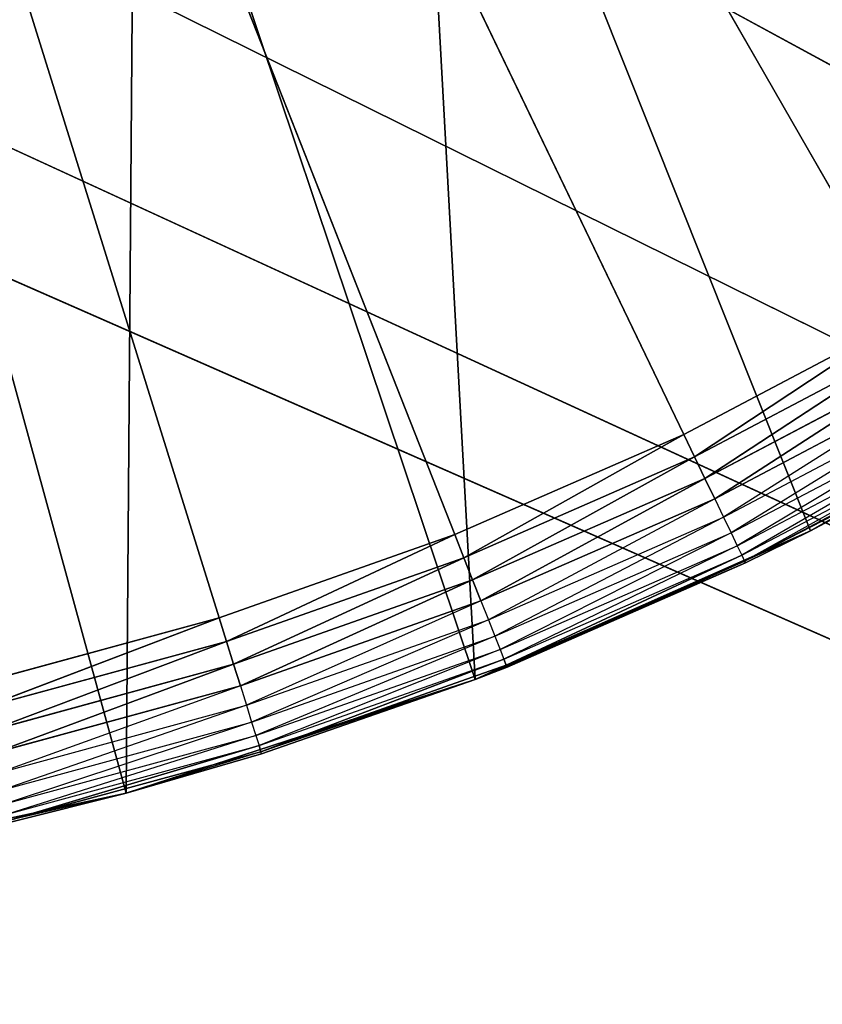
# Model space of a CAD drawing. Extents: x 0 to 6, y 0.1 to 15.2.
# Tile 164 of 256: x 5.145 to 5.258, y 0.563 to 0.701. Entities that reach past the tile are written whole.
import ezdxf

# ---------------------------------------------------------------- set-up
doc = ezdxf.new("R2010")
doc.units = 0
doc.header["$LTSCALE"] = 2.54
doc.layers.get('0').update_dxf_attribs({"color": 13, "linetype": 'CONTINUOUS'})

# ---------------------------------------------------------------- blocks, each defined once
blk = doc.blocks.new('UCHWYT_NA__CI_GACZK__GIUMI')
at = {"color": 0}
for p, q in [((5.03, 1.0755, 1.316), (5.17297, 0.61729, 1.316)), ((5.23816, 0.64299, 1.316), (5.03, 1.0755, 1.316)), ((5.03, 1.0755, 1.316), (5.26918, 0.65934, 1.316)), ((5.23816, 0.64299, 1.316), (5.03, 1.0755, 1.316)), ((5.20604, 0.62895, 1.316), (5.03, 1.0755, 1.316)), ((5.20604, 0.62895, 1.316), (5.03, 1.0755, 1.316)), ((5.03, 1.0755, 1.316), (5.17297, 0.61729, 1.316)), ((5.03, 1.0755, 1.316), (5.26918, 0.65934, 1.316)), ((5.20891, 0.6086, 1.516), (5.20004, 0.76958, 1.516)), ((5.20891, 0.6086, 1.516), (5.20004, 0.76958, 1.516)), ((5.25596, 0.62947, 1.516), (5.20004, 0.76958, 1.516)), ((5.25596, 0.62947, 1.516), (5.20004, 0.76958, 1.516)), ((5.14629, 0.756, 1.516), (6.03, 0.2755, 1.516)), ((5.14629, 0.756, 1.516), (6.03, 0.2755, 1.516)), ((5.14629, 0.756, 1.616), (6.03, 0.2755, 1.616)), ((5.14629, 0.756, 1.616), (6.03, 0.2755, 1.616)), ((5.15995, 0.59268, 1.516), (5.16115, 0.751, 1.516)), ((5.15995, 0.59268, 1.516), (5.16115, 0.751, 1.516)), ((5.20891, 0.6086, 1.516), (5.16115, 0.751, 1.516)), ((5.20891, 0.6086, 1.516), (5.16115, 0.751, 1.516)), ((6.03, 0.2755, 1.516), (4.97096, 0.74067, 1.516)), ((6.03, 0.2755, 1.516), (4.97096, 0.74067, 1.516)), ((4.97096, 0.74067, 1.616), (6.03, 0.2755, 1.616)), ((4.97096, 0.74067, 1.616), (6.03, 0.2755, 1.616)), ((5.08904, 0.74067, 1.516), (6.03, 0.2755, 1.516)), ((5.08904, 0.74067, 1.516), (6.03, 0.2755, 1.516)), ((5.08904, 0.74067, 1.616), (6.03, 0.2755, 1.616)), ((5.08904, 0.74067, 1.616), (6.03, 0.2755, 1.616)), ((5.15995, 0.59268, 1.516), (5.12028, 0.73734, 1.516)), ((5.15995, 0.59268, 1.516), (5.12028, 0.73734, 1.516)), ((6.03, 0.2755, 1.516), (5.03, 0.7355, 1.516)), ((6.03, 0.2755, 1.516), (5.03, 0.7355, 1.516)), ((5.03, 0.7355, 1.616), (6.03, 0.2755, 1.616)), ((5.03, 0.7355, 1.616), (6.03, 0.2755, 1.616)), ((5.26918, 0.65934, 1.316), (5.23816, 0.64299, 1.316)), ((5.26918, 0.65934, 1.316), (5.23816, 0.64299, 1.316)), ((5.26918, 0.65934, 1.316), (5.23967, 0.63986, 1.3163)), ((5.26918, 0.65934, 1.316), (5.23967, 0.63986, 1.3163)), ((5.23967, 0.63986, 1.3163), (5.27091, 0.65632, 1.3163)), ((5.23967, 0.63986, 1.3163), (5.27091, 0.65632, 1.3163)), ((5.27091, 0.65632, 1.3163), (5.24113, 0.63682, 1.31721)), ((5.27091, 0.65632, 1.3163), (5.24113, 0.63682, 1.31721)), ((5.30063, 0.65507, 1.516), (5.25596, 0.62947, 1.516)), ((5.30063, 0.65507, 1.516), (5.25596, 0.62947, 1.516)), ((5.24113, 0.63682, 1.31721), (5.27259, 0.6534, 1.31721)), ((5.24113, 0.63682, 1.31721), (5.27259, 0.6534, 1.31721)), ((5.27259, 0.6534, 1.31721), (5.2425, 0.63398, 1.31868)), ((5.27259, 0.6534, 1.31721), (5.2425, 0.63398, 1.31868)), ((5.2425, 0.63398, 1.31868), (5.27416, 0.65067, 1.31868)), ((5.27416, 0.65067, 1.31868), (5.24374, 0.6314, 1.32068)), ((5.24374, 0.6314, 1.32068), (5.27559, 0.64819, 1.32068)), ((5.27559, 0.64819, 1.32068), (5.24481, 0.62918, 1.32314)), ((5.24481, 0.62918, 1.32314), (5.27681, 0.64605, 1.32314)), ((5.27681, 0.64605, 1.32314), (5.24567, 0.62738, 1.326)), ((5.24567, 0.62738, 1.326), (5.27781, 0.64432, 1.326)), ((5.27781, 0.64432, 1.326), (5.24631, 0.62605, 1.32916)), ((5.23816, 0.64299, 1.316), (5.20604, 0.62895, 1.316)), ((5.23816, 0.64299, 1.316), (5.20604, 0.62895, 1.316)), ((5.23816, 0.64299, 1.316), (5.20731, 0.62571, 1.3163)), ((5.23816, 0.64299, 1.316), (5.20731, 0.62571, 1.3163)), ((5.23816, 0.64299, 1.316), (5.23967, 0.63986, 1.3163)), ((5.23816, 0.64299, 1.316), (5.23967, 0.63986, 1.3163)), ((5.24631, 0.62605, 1.32916), (5.27854, 0.64304, 1.32916)), ((5.27854, 0.64304, 1.32916), (5.2467, 0.62524, 1.33253)), ((5.2467, 0.62524, 1.33253), (5.27899, 0.64226, 1.33253)), ((5.27915, 0.642, 1.336), (5.2467, 0.62524, 1.33253)), ((5.25596, 0.62947, 1.516), (5.27915, 0.642, 1.336)), ((5.25596, 0.62947, 1.516), (5.27915, 0.642, 1.336)), ((5.25596, 0.62947, 1.336), (5.27915, 0.642, 1.336)), ((5.20731, 0.62571, 1.3163), (5.23967, 0.63986, 1.3163)), ((5.20731, 0.62571, 1.3163), (5.23967, 0.63986, 1.3163)), ((5.23967, 0.63986, 1.3163), (5.20854, 0.62258, 1.31721)), ((5.23967, 0.63986, 1.3163), (5.20854, 0.62258, 1.31721)), ((5.23967, 0.63986, 1.3163), (5.24113, 0.63682, 1.31721)), ((5.23967, 0.63986, 1.3163), (5.24113, 0.63682, 1.31721)), ((5.20854, 0.62258, 1.31721), (5.24113, 0.63682, 1.31721)), ((5.20854, 0.62258, 1.31721), (5.24113, 0.63682, 1.31721)), ((5.24113, 0.63682, 1.31721), (5.2097, 0.61964, 1.31868)), ((5.24113, 0.63682, 1.31721), (5.2097, 0.61964, 1.31868)), ((5.24113, 0.63682, 1.31721), (5.2425, 0.63398, 1.31868)), ((5.24113, 0.63682, 1.31721), (5.2425, 0.63398, 1.31868)), ((5.2097, 0.61964, 1.31868), (5.2425, 0.63398, 1.31868)), ((5.2425, 0.63398, 1.31868), (5.21075, 0.61699, 1.32068)), ((5.2425, 0.63398, 1.31868), (5.24374, 0.6314, 1.32068)), ((5.21075, 0.61699, 1.32068), (5.24374, 0.6314, 1.32068)), ((5.24374, 0.6314, 1.32068), (5.21166, 0.61469, 1.32314)), ((5.24374, 0.6314, 1.32068), (5.24481, 0.62918, 1.32314)), ((5.20604, 0.62895, 1.316), (5.17297, 0.61729, 1.316)), ((5.20604, 0.62895, 1.316), (5.17297, 0.61729, 1.316)), ((5.20604, 0.62895, 1.316), (5.174, 0.61397, 1.3163)), ((5.20604, 0.62895, 1.316), (5.174, 0.61397, 1.3163)), ((5.20604, 0.62895, 1.316), (5.20731, 0.62571, 1.3163)), ((5.20604, 0.62895, 1.316), (5.20731, 0.62571, 1.3163)), ((5.25596, 0.62947, 1.516), (5.20891, 0.6086, 1.516)), ((5.25596, 0.62947, 1.516), (5.20891, 0.6086, 1.516)), ((5.21166, 0.61469, 1.32314), (5.24481, 0.62918, 1.32314)), ((5.24481, 0.62918, 1.32314), (5.21239, 0.61283, 1.326)), ((5.24481, 0.62918, 1.32314), (5.24567, 0.62738, 1.326)), ((5.25596, 0.62947, 1.336), (5.2467, 0.62524, 1.33253)), ((5.24684, 0.62497, 1.336), (5.25596, 0.62947, 1.516)), ((5.24684, 0.62497, 1.336), (5.25596, 0.62947, 1.516)), ((5.24684, 0.62497, 1.336), (5.25596, 0.62947, 1.336)), ((5.25596, 0.62947, 1.516), (5.25596, 0.62947, 1.336)), ((5.25596, 0.62947, 1.516), (5.25596, 0.62947, 1.336)), ((5.21239, 0.61283, 1.326), (5.24567, 0.62738, 1.326)), ((5.24567, 0.62738, 1.326), (5.21293, 0.61146, 1.32916)), ((5.24567, 0.62738, 1.326), (5.24631, 0.62605, 1.32916)), ((5.174, 0.61397, 1.3163), (5.20731, 0.62571, 1.3163)), ((5.174, 0.61397, 1.3163), (5.20731, 0.62571, 1.3163)), ((5.20731, 0.62571, 1.3163), (5.17501, 0.61076, 1.31721)), ((5.20731, 0.62571, 1.3163), (5.17501, 0.61076, 1.31721)), ((5.20731, 0.62571, 1.3163), (5.20854, 0.62258, 1.31721)), ((5.20731, 0.62571, 1.3163), (5.20854, 0.62258, 1.31721)), ((5.21293, 0.61146, 1.32916), (5.24631, 0.62605, 1.32916)), ((5.24631, 0.62605, 1.32916), (5.21326, 0.61062, 1.33253)), ((5.24631, 0.62605, 1.32916), (5.21326, 0.61062, 1.33253)), ((5.24631, 0.62605, 1.32916), (5.2467, 0.62524, 1.33253)), ((5.24684, 0.62497, 1.336), (5.20891, 0.6086, 1.516)), ((5.24684, 0.62497, 1.336), (5.20891, 0.6086, 1.516)), ((5.21326, 0.61062, 1.33253), (5.2467, 0.62524, 1.33253)), ((5.21326, 0.61062, 1.33253), (5.2467, 0.62524, 1.33253)), ((5.21337, 0.61034, 1.336), (5.2467, 0.62524, 1.33253)), ((5.21337, 0.61034, 1.336), (5.2467, 0.62524, 1.33253)), ((5.21337, 0.61034, 1.336), (5.24684, 0.62497, 1.336)), ((5.21337, 0.61034, 1.336), (5.24684, 0.62497, 1.336)), ((5.24684, 0.62497, 1.336), (5.2467, 0.62524, 1.33253)), ((5.17501, 0.61076, 1.31721), (5.20854, 0.62258, 1.31721)), ((5.17501, 0.61076, 1.31721), (5.20854, 0.62258, 1.31721)), ((5.20854, 0.62258, 1.31721), (5.17595, 0.60774, 1.31868)), ((5.20854, 0.62258, 1.31721), (5.17595, 0.60774, 1.31868)), ((5.20854, 0.62258, 1.31721), (5.2097, 0.61964, 1.31868)), ((5.20854, 0.62258, 1.31721), (5.2097, 0.61964, 1.31868)), ((5.17595, 0.60774, 1.31868), (5.2097, 0.61964, 1.31868)), ((5.2097, 0.61964, 1.31868), (5.1768, 0.60501, 1.32068)), ((5.2097, 0.61964, 1.31868), (5.21075, 0.61699, 1.32068)), ((5.17297, 0.61729, 1.316), (5.13914, 0.60807, 1.316)), ((5.17297, 0.61729, 1.316), (5.13914, 0.60807, 1.316)), ((5.17297, 0.61729, 1.316), (5.13993, 0.60469, 1.3163)), ((5.17297, 0.61729, 1.316), (5.13993, 0.60469, 1.3163)), ((5.17297, 0.61729, 1.316), (5.174, 0.61397, 1.3163)), ((5.17297, 0.61729, 1.316), (5.174, 0.61397, 1.3163)), ((5.1768, 0.60501, 1.32068), (5.21075, 0.61699, 1.32068)), ((5.21075, 0.61699, 1.32068), (5.17753, 0.60266, 1.32314)), ((5.21075, 0.61699, 1.32068), (5.21166, 0.61469, 1.32314)), ((5.17753, 0.60266, 1.32314), (5.21166, 0.61469, 1.32314)), ((5.21166, 0.61469, 1.32314), (5.17813, 0.60075, 1.326)), ((5.21166, 0.61469, 1.32314), (5.21239, 0.61283, 1.326)), ((5.13993, 0.60469, 1.3163), (5.174, 0.61397, 1.3163)), ((5.13993, 0.60469, 1.3163), (5.174, 0.61397, 1.3163)), ((5.174, 0.61397, 1.3163), (5.1407, 0.60141, 1.31721)), ((5.174, 0.61397, 1.3163), (5.1407, 0.60141, 1.31721)), ((5.174, 0.61397, 1.3163), (5.17501, 0.61076, 1.31721)), ((5.174, 0.61397, 1.3163), (5.17501, 0.61076, 1.31721)), ((5.17813, 0.60075, 1.326), (5.21239, 0.61283, 1.326)), ((5.21239, 0.61283, 1.326), (5.17857, 0.59935, 1.32916)), ((5.21239, 0.61283, 1.326), (5.21293, 0.61146, 1.32916)), ((5.1407, 0.60141, 1.31721), (5.17501, 0.61076, 1.31721)), ((5.1407, 0.60141, 1.31721), (5.17501, 0.61076, 1.31721)), ((5.17501, 0.61076, 1.31721), (5.14142, 0.59833, 1.31868)), ((5.17501, 0.61076, 1.31721), (5.14142, 0.59833, 1.31868)), ((5.17501, 0.61076, 1.31721), (5.17595, 0.60774, 1.31868)), ((5.17501, 0.61076, 1.31721), (5.17595, 0.60774, 1.31868)), ((5.17857, 0.59935, 1.32916), (5.21293, 0.61146, 1.32916)), ((5.21293, 0.61146, 1.32916), (5.17884, 0.59848, 1.33253)), ((5.21293, 0.61146, 1.32916), (5.17884, 0.59848, 1.33253)), ((5.17884, 0.59848, 1.33253), (5.21326, 0.61062, 1.33253)), ((5.17884, 0.59848, 1.33253), (5.21326, 0.61062, 1.33253)), ((5.20891, 0.6086, 1.336), (5.21326, 0.61062, 1.33253)), ((5.21293, 0.61146, 1.32916), (5.21326, 0.61062, 1.33253)), ((5.21293, 0.61146, 1.32916), (5.21326, 0.61062, 1.33253)), ((5.21337, 0.61034, 1.336), (5.21326, 0.61062, 1.33253)), ((5.20891, 0.6086, 1.336), (5.21337, 0.61034, 1.336)), ((5.21337, 0.61034, 1.336), (5.20891, 0.6086, 1.516)), ((5.21337, 0.61034, 1.336), (5.20891, 0.6086, 1.516)), ((5.14142, 0.59833, 1.31868), (5.17595, 0.60774, 1.31868)), ((5.17595, 0.60774, 1.31868), (5.14206, 0.59555, 1.32068)), ((5.20891, 0.6086, 1.516), (5.15995, 0.59268, 1.516)), ((5.20891, 0.6086, 1.516), (5.15995, 0.59268, 1.516)), ((5.17595, 0.60774, 1.31868), (5.1768, 0.60501, 1.32068)), ((5.20891, 0.6086, 1.336), (5.17884, 0.59848, 1.33253)), ((5.20891, 0.6086, 1.516), (5.17893, 0.59819, 1.336)), ((5.17893, 0.59819, 1.336), (5.20891, 0.6086, 1.336)), ((5.20891, 0.6086, 1.516), (5.17893, 0.59819, 1.336)), ((5.20891, 0.6086, 1.336), (5.20891, 0.6086, 1.516)), ((5.20891, 0.6086, 1.336), (5.20891, 0.6086, 1.516)), ((5.14206, 0.59555, 1.32068), (5.1768, 0.60501, 1.32068)), ((5.1768, 0.60501, 1.32068), (5.14263, 0.59315, 1.32314)), ((5.1768, 0.60501, 1.32068), (5.17753, 0.60266, 1.32314)), ((5.14263, 0.59315, 1.32314), (5.17753, 0.60266, 1.32314)), ((5.17753, 0.60266, 1.32314), (5.14308, 0.59121, 1.326)), ((5.17753, 0.60266, 1.32314), (5.17813, 0.60075, 1.326)), ((5.14308, 0.59121, 1.326), (5.17813, 0.60075, 1.326)), ((5.17813, 0.60075, 1.326), (5.14341, 0.58977, 1.32916)), ((5.17813, 0.60075, 1.326), (5.17857, 0.59935, 1.32916)), ((5.14341, 0.58977, 1.32916), (5.17857, 0.59935, 1.32916)), ((5.17857, 0.59935, 1.32916), (5.14362, 0.58889, 1.33253)), ((5.17857, 0.59935, 1.32916), (5.14362, 0.58889, 1.33253)), ((5.14362, 0.58889, 1.33253), (5.17884, 0.59848, 1.33253)), ((5.14362, 0.58889, 1.33253), (5.17884, 0.59848, 1.33253)), ((5.17884, 0.59848, 1.33253), (5.15995, 0.59268, 1.336)), ((5.15995, 0.59268, 1.516), (5.17893, 0.59819, 1.336)), ((5.15995, 0.59268, 1.516), (5.17893, 0.59819, 1.336)), ((5.15995, 0.59268, 1.336), (5.17893, 0.59819, 1.336)), ((5.17857, 0.59935, 1.32916), (5.17884, 0.59848, 1.33253)), ((5.17857, 0.59935, 1.32916), (5.17884, 0.59848, 1.33253)), ((5.17893, 0.59819, 1.336), (5.17884, 0.59848, 1.33253)), ((5.15995, 0.59268, 1.516), (5.10962, 0.58188, 1.516)), ((5.15995, 0.59268, 1.516), (5.10962, 0.58188, 1.516)), ((5.15995, 0.59268, 1.336), (5.14362, 0.58889, 1.33253)), ((5.14369, 0.5886, 1.336), (5.15995, 0.59268, 1.516)), ((5.14369, 0.5886, 1.336), (5.15995, 0.59268, 1.516)), ((5.14369, 0.5886, 1.336), (5.15995, 0.59268, 1.336)), ((5.15995, 0.59268, 1.516), (5.15995, 0.59268, 1.336)), ((5.15995, 0.59268, 1.516), (5.15995, 0.59268, 1.336))]:
    blk.add_line(p, q, dxfattribs=at)
mesh = blk.add_polyface(dxfattribs=at)
corners = [(6.03, 0.2755, 4.116), (4.53, 1.3755, 4.116), (4.53, 0.2755, 4.116)]
mesh.append_faces([[corners[k] for k in face] for face in [(0, 1, 2)]], dxfattribs={"color": 0})
mesh = blk.add_polyface(dxfattribs=at)
corners = [(6.03, 1.3755, 4.116), (4.53, 1.3755, 4.116), (6.03, 0.2755, 4.116)]
mesh.append_faces([[corners[k] for k in face] for face in [(0, 1, 2)]], dxfattribs={"color": 0})
mesh = blk.add_polyface(dxfattribs=at)
corners = [(6.03, 0.2755, 4.016), (4.53, 0.2755, 4.016), (6.03, 1.3755, 4.016)]
mesh.append_faces([[corners[k] for k in face] for face in [(0, 1, 2)]], dxfattribs={"color": 0})
mesh = blk.add_polyface(dxfattribs=at)
corners = [(6.03, 1.3755, 4.016), (4.53, 0.2755, 4.016), (4.53, 1.3755, 4.016)]
mesh.append_faces([[corners[k] for k in face] for face in [(0, 1, 2)]], dxfattribs={"color": 0})
mesh = blk.add_polyface(dxfattribs=at)
corners = [(5.17297, 0.61729, 1.316), (5.13914, 0.60807, 1.316), (5.03, 1.0755, 1.316)]
mesh.append_faces([[corners[k] for k in face] for face in [(0, 1, 2)]], dxfattribs={"color": 0})
mesh = blk.add_polyface(dxfattribs=at)
corners = [(5.26918, 0.65934, 1.316), (5.23816, 0.64299, 1.316), (5.03, 1.0755, 1.316)]
mesh.append_faces([[corners[k] for k in face] for face in [(0, 1, 2)]], dxfattribs={"color": 0})
mesh = blk.add_polyface(dxfattribs=at)
corners = [(5.23816, 0.64299, 1.316), (5.20604, 0.62895, 1.316), (5.03, 1.0755, 1.316)]
mesh.append_faces([[corners[k] for k in face] for face in [(0, 1, 2)]], dxfattribs={"color": 0})
mesh = blk.add_polyface(dxfattribs=at)
corners = [(5.20604, 0.62895, 1.316), (5.17297, 0.61729, 1.316), (5.03, 1.0755, 1.316)]
mesh.append_faces([[corners[k] for k in face] for face in [(0, 1, 2)]], dxfattribs={"color": 0})
mesh = blk.add_polyface(dxfattribs=at)
corners = [(5.35394, 0.7213, 1.316), (5.32722, 0.69859, 1.316), (5.03, 1.0755, 1.316)]
mesh.append_faces([[corners[k] for k in face] for face in [(0, 1, 2)]], dxfattribs={"color": 0})
mesh = blk.add_polyface(dxfattribs=at)
corners = [(5.32722, 0.69859, 1.316), (5.29892, 0.6779, 1.316), (5.03, 1.0755, 1.316)]
mesh.append_faces([[corners[k] for k in face] for face in [(0, 1, 2)]], dxfattribs={"color": 0})
mesh = blk.add_polyface(dxfattribs=at)
corners = [(5.29892, 0.6779, 1.316), (5.26918, 0.65934, 1.316), (5.03, 1.0755, 1.316)]
mesh.append_faces([[corners[k] for k in face] for face in [(0, 1, 2)]], dxfattribs={"color": 0})
mesh = blk.add_polyface(dxfattribs=at)
corners = [(6.03, 0.2755, 1.616), (1.36483, 1.01646, 1.616), (1.3495, 0.95921, 1.616)]
mesh.append_faces([[corners[k] for k in face] for face in [(0, 1, 2)]], dxfattribs={"color": 0})
mesh = blk.add_polyface(dxfattribs=at)
corners = [(6.03, 0.2755, 1.616), (4.97096, 0.74067, 1.616), (1.36483, 1.01646, 1.616)]
mesh.append_faces([[corners[k] for k in face] for face in [(0, 1, 2)]], dxfattribs={"color": 0})
mesh = blk.add_polyface(dxfattribs=at)
corners = [(6.03, 0.2755, 1.616), (1.3495, 0.95921, 1.616), (1.32445, 0.9055, 1.616)]
mesh.append_faces([[corners[k] for k in face] for face in [(0, 1, 2)]], dxfattribs={"color": 0})
mesh = blk.add_polyface(dxfattribs=at)
corners = [(6.03, 0.2755, 1.616), (1.32445, 0.9055, 1.616), (1.29045, 0.85695, 1.616)]
mesh.append_faces([[corners[k] for k in face] for face in [(0, 1, 2)]], dxfattribs={"color": 0})
mesh = blk.add_polyface(dxfattribs=at)
corners = [(6.03, 0.2755, 1.616), (1.29045, 0.85695, 1.616), (1.24855, 0.81505, 1.616)]
mesh.append_faces([[corners[k] for k in face] for face in [(0, 1, 2)]], dxfattribs={"color": 0})
mesh = blk.add_polyface(dxfattribs=at)
corners = [(6.03, 0.2755, 1.516), (5.24855, 0.81505, 1.516), (5.29045, 0.85695, 1.516)]
mesh.append_faces([[corners[k] for k in face] for face in [(0, 1, 2)]], dxfattribs={"color": 0})
mesh = blk.add_polyface(dxfattribs=at)
corners = [(6.03, 0.2755, 1.616), (5.29045, 0.85695, 1.616), (5.24855, 0.81505, 1.616)]
mesh.append_faces([[corners[k] for k in face] for face in [(0, 1, 2)]], dxfattribs={"color": 0})
mesh = blk.add_polyface(dxfattribs=at)
corners = [(5.34242, 0.68513, 1.516), (5.26952, 0.82029, 1.516), (5.23634, 0.79279, 1.516)]
mesh.append_faces([[corners[k] for k in face] for face in [(0, 1, 2)]], dxfattribs={"color": 0})
mesh = blk.add_polyface(dxfattribs=at)
corners = [(6.03, 0.2755, 1.616), (1.24855, 0.81505, 1.616), (1.2, 0.78105, 1.616)]
mesh.append_faces([[corners[k] for k in face] for face in [(0, 1, 2)]], dxfattribs={"color": 0})
mesh = blk.add_polyface(dxfattribs=at)
corners = [(6.03, 0.2755, 1.516), (5.2, 0.78105, 1.516), (5.24855, 0.81505, 1.516)]
mesh.append_faces([[corners[k] for k in face] for face in [(0, 1, 2)]], dxfattribs={"color": 0})
mesh = blk.add_polyface(dxfattribs=at)
corners = [(6.03, 0.2755, 1.616), (5.24855, 0.81505, 1.616), (5.2, 0.78105, 1.616)]
mesh.append_faces([[corners[k] for k in face] for face in [(0, 1, 2)]], dxfattribs={"color": 0})
mesh = blk.add_polyface(dxfattribs=at)
corners = [(5.30063, 0.65507, 1.516), (5.23634, 0.79279, 1.516), (5.20004, 0.76958, 1.516)]
mesh.append_faces([[corners[k] for k in face] for face in [(0, 1, 2)]], dxfattribs={"color": 0})
mesh = blk.add_polyface(dxfattribs=at)
corners = [(5.34242, 0.68513, 1.516), (5.23634, 0.79279, 1.516), (5.30063, 0.65507, 1.516)]
mesh.append_faces([[corners[k] for k in face] for face in [(0, 1, 2)]], dxfattribs={"color": 0})
mesh = blk.add_polyface(dxfattribs=at)
corners = [(6.03, 0.2755, 1.616), (1.2, 0.78105, 1.616), (1.14629, 0.756, 1.616)]
mesh.append_faces([[corners[k] for k in face] for face in [(0, 1, 2)]], dxfattribs={"color": 0})
mesh = blk.add_polyface(dxfattribs=at)
corners = [(6.03, 0.2755, 1.516), (5.14629, 0.756, 1.516), (5.2, 0.78105, 1.516)]
mesh.append_faces([[corners[k] for k in face] for face in [(0, 1, 2)]], dxfattribs={"color": 0})
mesh = blk.add_polyface(dxfattribs=at)
corners = [(6.03, 0.2755, 1.616), (5.2, 0.78105, 1.616), (5.14629, 0.756, 1.616)]
mesh.append_faces([[corners[k] for k in face] for face in [(0, 1, 2)]], dxfattribs={"color": 0})
mesh = blk.add_polyface(dxfattribs=at)
corners = [(5.20891, 0.6086, 1.516), (5.20004, 0.76958, 1.516), (5.16115, 0.751, 1.516)]
mesh.append_faces([[corners[k] for k in face] for face in [(0, 1, 2)]], dxfattribs={"color": 0})
mesh = blk.add_polyface(dxfattribs=at)
corners = [(5.25596, 0.62947, 1.516), (5.20004, 0.76958, 1.516), (5.20891, 0.6086, 1.516)]
mesh.append_faces([[corners[k] for k in face] for face in [(0, 1, 2)]], dxfattribs={"color": 0})
mesh = blk.add_polyface(dxfattribs=at)
corners = [(5.30063, 0.65507, 1.516), (5.20004, 0.76958, 1.516), (5.25596, 0.62947, 1.516)]
mesh.append_faces([[corners[k] for k in face] for face in [(0, 1, 2)]], dxfattribs={"color": 0})
mesh = blk.add_polyface(dxfattribs=at)
corners = [(6.03, 0.2755, 1.616), (1.14629, 0.756, 1.616), (0.03, 0.2755, 1.616)]
mesh.append_faces([[corners[k] for k in face] for face in [(0, 1, 2)]], dxfattribs={"color": 0})
mesh = blk.add_polyface(dxfattribs=at)
corners = [(6.03, 0.2755, 1.516), (5.08904, 0.74067, 1.516), (5.14629, 0.756, 1.516)]
mesh.append_faces([[corners[k] for k in face] for face in [(0, 1, 2)]], dxfattribs={"color": 0})
mesh = blk.add_polyface(dxfattribs=at)
corners = [(6.03, 0.2755, 1.616), (5.14629, 0.756, 1.616), (5.08904, 0.74067, 1.616)]
mesh.append_faces([[corners[k] for k in face] for face in [(0, 1, 2)]], dxfattribs={"color": 0})
mesh = blk.add_polyface(dxfattribs=at)
corners = [(5.16115, 0.751, 1.516), (5.12028, 0.73734, 1.516), (5.15995, 0.59268, 1.516)]
mesh.append_faces([[corners[k] for k in face] for face in [(0, 1, 2)]], dxfattribs={"color": 0})
mesh = blk.add_polyface(dxfattribs=at)
corners = [(5.20891, 0.6086, 1.516), (5.16115, 0.751, 1.516), (5.15995, 0.59268, 1.516)]
mesh.append_faces([[corners[k] for k in face] for face in [(0, 1, 2)]], dxfattribs={"color": 0})
mesh = blk.add_polyface(dxfattribs=at)
corners = [(6.03, 0.2755, 1.516), (0.03, 0.2755, 1.516), (4.97096, 0.74067, 1.516)]
mesh.append_faces([[corners[k] for k in face] for face in [(0, 1, 2)]], dxfattribs={"color": 0})
mesh = blk.add_polyface(dxfattribs=at)
corners = [(6.03, 0.2755, 1.516), (4.97096, 0.74067, 1.516), (5.03, 0.7355, 1.516)]
mesh.append_faces([[corners[k] for k in face] for face in [(0, 1, 2)]], dxfattribs={"color": 0})
mesh = blk.add_polyface(dxfattribs=at)
corners = [(6.03, 0.2755, 1.616), (5.03, 0.7355, 1.616), (4.97096, 0.74067, 1.616)]
mesh.append_faces([[corners[k] for k in face] for face in [(0, 1, 2)]], dxfattribs={"color": 0})
mesh = blk.add_polyface(dxfattribs=at)
corners = [(6.03, 0.2755, 1.516), (5.03, 0.7355, 1.516), (5.08904, 0.74067, 1.516)]
mesh.append_faces([[corners[k] for k in face] for face in [(0, 1, 2)]], dxfattribs={"color": 0})
mesh = blk.add_polyface(dxfattribs=at)
corners = [(6.03, 0.2755, 1.616), (5.08904, 0.74067, 1.616), (5.03, 0.7355, 1.616)]
mesh.append_faces([[corners[k] for k in face] for face in [(0, 1, 2)]], dxfattribs={"color": 0})
mesh = blk.add_polyface(dxfattribs=at)
corners = [(5.15995, 0.59268, 1.516), (5.12028, 0.73734, 1.516), (5.10962, 0.58188, 1.516)]
mesh.append_faces([[corners[k] for k in face] for face in [(0, 1, 2)]], dxfattribs={"color": 0})
mesh = blk.add_polyface(dxfattribs=at)
corners = [(5.26918, 0.65934, 1.316), (5.23967, 0.63986, 1.3163), (5.23816, 0.64299, 1.316)]
mesh.append_faces([[corners[k] for k in face] for face in [(0, 1, 2)]], dxfattribs={"color": 0})
mesh = blk.add_polyface(dxfattribs=at)
corners = [(5.27091, 0.65632, 1.3163), (5.23967, 0.63986, 1.3163), (5.26918, 0.65934, 1.316)]
mesh.append_faces([[corners[k] for k in face] for face in [(0, 1, 2)]], dxfattribs={"color": 0})
mesh = blk.add_polyface(dxfattribs=at)
corners = [(5.27091, 0.65632, 1.3163), (5.24113, 0.63682, 1.31721), (5.23967, 0.63986, 1.3163)]
mesh.append_faces([[corners[k] for k in face] for face in [(0, 1, 2)]], dxfattribs={"color": 0})
mesh = blk.add_polyface(dxfattribs=at)
corners = [(5.27259, 0.6534, 1.31721), (5.24113, 0.63682, 1.31721), (5.27091, 0.65632, 1.3163)]
mesh.append_faces([[corners[k] for k in face] for face in [(0, 1, 2)]], dxfattribs={"color": 0})
mesh = blk.add_polyface(dxfattribs=at)
corners = [(5.25596, 0.62947, 1.516), (5.27915, 0.642, 1.336), (5.30063, 0.65507, 1.516)]
mesh.append_faces([[corners[k] for k in face] for face in [(0, 1, 2)]], dxfattribs={"color": 0})
mesh = blk.add_polyface(dxfattribs=at)
corners = [(5.27259, 0.6534, 1.31721), (5.2425, 0.63398, 1.31868), (5.24113, 0.63682, 1.31721)]
mesh.append_faces([[corners[k] for k in face] for face in [(0, 1, 2)]], dxfattribs={"color": 0})
mesh = blk.add_polyface(dxfattribs=at)
corners = [(5.27416, 0.65067, 1.31868), (5.2425, 0.63398, 1.31868), (5.27259, 0.6534, 1.31721)]
mesh.append_faces([[corners[k] for k in face] for face in [(0, 1, 2)]], dxfattribs={"color": 0})
mesh = blk.add_polyface(dxfattribs=at)
corners = [(5.23816, 0.64299, 1.316), (5.20731, 0.62571, 1.3163), (5.20604, 0.62895, 1.316)]
mesh.append_faces([[corners[k] for k in face] for face in [(0, 1, 2)]], dxfattribs={"color": 0})
mesh = blk.add_polyface(dxfattribs=at)
corners = [(5.23967, 0.63986, 1.3163), (5.20731, 0.62571, 1.3163), (5.23816, 0.64299, 1.316)]
mesh.append_faces([[corners[k] for k in face] for face in [(0, 1, 2)]], dxfattribs={"color": 0})
mesh = blk.add_polyface(dxfattribs=at)
corners = [(5.27915, 0.642, 1.336), (5.2467, 0.62524, 1.33253), (5.27899, 0.64226, 1.33253)]
mesh.append_faces([[corners[k] for k in face] for face in [(0, 1, 2)]], dxfattribs={"color": 0})
mesh = blk.add_polyface(dxfattribs=at)
corners = [(5.25596, 0.62947, 1.516), (5.25596, 0.62947, 1.336), (5.27915, 0.642, 1.336)]
mesh.append_faces([[corners[k] for k in face] for face in [(0, 1, 2)]], dxfattribs={"color": 0})
mesh = blk.add_polyface(dxfattribs=at)
corners = [(5.23967, 0.63986, 1.3163), (5.20854, 0.62258, 1.31721), (5.20731, 0.62571, 1.3163)]
mesh.append_faces([[corners[k] for k in face] for face in [(0, 1, 2)]], dxfattribs={"color": 0})
mesh = blk.add_polyface(dxfattribs=at)
corners = [(5.24113, 0.63682, 1.31721), (5.20854, 0.62258, 1.31721), (5.23967, 0.63986, 1.3163)]
mesh.append_faces([[corners[k] for k in face] for face in [(0, 1, 2)]], dxfattribs={"color": 0})
mesh = blk.add_polyface(dxfattribs=at)
corners = [(5.24113, 0.63682, 1.31721), (5.2097, 0.61964, 1.31868), (5.20854, 0.62258, 1.31721)]
mesh.append_faces([[corners[k] for k in face] for face in [(0, 1, 2)]], dxfattribs={"color": 0})
mesh = blk.add_polyface(dxfattribs=at)
corners = [(5.2425, 0.63398, 1.31868), (5.2097, 0.61964, 1.31868), (5.24113, 0.63682, 1.31721)]
mesh.append_faces([[corners[k] for k in face] for face in [(0, 1, 2)]], dxfattribs={"color": 0})
mesh = blk.add_polyface(dxfattribs=at)
corners = [(5.20604, 0.62895, 1.316), (5.174, 0.61397, 1.3163), (5.17297, 0.61729, 1.316)]
mesh.append_faces([[corners[k] for k in face] for face in [(0, 1, 2)]], dxfattribs={"color": 0})
mesh = blk.add_polyface(dxfattribs=at)
corners = [(5.20731, 0.62571, 1.3163), (5.174, 0.61397, 1.3163), (5.20604, 0.62895, 1.316)]
mesh.append_faces([[corners[k] for k in face] for face in [(0, 1, 2)]], dxfattribs={"color": 0})
mesh = blk.add_polyface(dxfattribs=at)
corners = [(5.20891, 0.6086, 1.516), (5.24684, 0.62497, 1.336), (5.25596, 0.62947, 1.516)]
mesh.append_faces([[corners[k] for k in face] for face in [(0, 1, 2)]], dxfattribs={"color": 0})
mesh = blk.add_polyface(dxfattribs=at)
corners = [(5.25596, 0.62947, 1.516), (5.24684, 0.62497, 1.336), (5.25596, 0.62947, 1.336)]
mesh.append_faces([[corners[k] for k in face] for face in [(0, 1, 2)]], dxfattribs={"color": 0})
mesh = blk.add_polyface(dxfattribs=at)
corners = [(5.20731, 0.62571, 1.3163), (5.17501, 0.61076, 1.31721), (5.174, 0.61397, 1.3163)]
mesh.append_faces([[corners[k] for k in face] for face in [(0, 1, 2)]], dxfattribs={"color": 0})
mesh = blk.add_polyface(dxfattribs=at)
corners = [(5.20854, 0.62258, 1.31721), (5.17501, 0.61076, 1.31721), (5.20731, 0.62571, 1.3163)]
mesh.append_faces([[corners[k] for k in face] for face in [(0, 1, 2)]], dxfattribs={"color": 0})
mesh = blk.add_polyface(dxfattribs=at)
corners = [(5.21326, 0.61062, 1.33253), (5.21293, 0.61146, 1.32916), (5.24631, 0.62605, 1.32916)]
mesh.append_faces([[corners[k] for k in face] for face in [(0, 1, 2)]], dxfattribs={"color": 0})
mesh = blk.add_polyface(dxfattribs=at)
corners = [(5.21326, 0.61062, 1.33253), (5.24631, 0.62605, 1.32916), (5.2467, 0.62524, 1.33253)]
mesh.append_faces([[corners[k] for k in face] for face in [(0, 1, 2)]], dxfattribs={"color": 0})
mesh = blk.add_polyface(dxfattribs=at)
corners = [(5.20891, 0.6086, 1.516), (5.21337, 0.61034, 1.336), (5.24684, 0.62497, 1.336)]
mesh.append_faces([[corners[k] for k in face] for face in [(0, 1, 2)]], dxfattribs={"color": 0})
mesh = blk.add_polyface(dxfattribs=at)
corners = [(5.21337, 0.61034, 1.336), (5.21326, 0.61062, 1.33253), (5.2467, 0.62524, 1.33253)]
mesh.append_faces([[corners[k] for k in face] for face in [(0, 1, 2)]], dxfattribs={"color": 0})
mesh = blk.add_polyface(dxfattribs=at)
corners = [(5.21337, 0.61034, 1.336), (5.2467, 0.62524, 1.33253), (5.24684, 0.62497, 1.336)]
mesh.append_faces([[corners[k] for k in face] for face in [(0, 1, 2)]], dxfattribs={"color": 0})
mesh = blk.add_polyface(dxfattribs=at)
corners = [(5.20854, 0.62258, 1.31721), (5.17595, 0.60774, 1.31868), (5.17501, 0.61076, 1.31721)]
mesh.append_faces([[corners[k] for k in face] for face in [(0, 1, 2)]], dxfattribs={"color": 0})
mesh = blk.add_polyface(dxfattribs=at)
corners = [(5.2097, 0.61964, 1.31868), (5.17595, 0.60774, 1.31868), (5.20854, 0.62258, 1.31721)]
mesh.append_faces([[corners[k] for k in face] for face in [(0, 1, 2)]], dxfattribs={"color": 0})
mesh = blk.add_polyface(dxfattribs=at)
corners = [(5.17297, 0.61729, 1.316), (5.13993, 0.60469, 1.3163), (5.13914, 0.60807, 1.316)]
mesh.append_faces([[corners[k] for k in face] for face in [(0, 1, 2)]], dxfattribs={"color": 0})
mesh = blk.add_polyface(dxfattribs=at)
corners = [(5.174, 0.61397, 1.3163), (5.13993, 0.60469, 1.3163), (5.17297, 0.61729, 1.316)]
mesh.append_faces([[corners[k] for k in face] for face in [(0, 1, 2)]], dxfattribs={"color": 0})
mesh = blk.add_polyface(dxfattribs=at)
corners = [(5.174, 0.61397, 1.3163), (5.1407, 0.60141, 1.31721), (5.13993, 0.60469, 1.3163)]
mesh.append_faces([[corners[k] for k in face] for face in [(0, 1, 2)]], dxfattribs={"color": 0})
mesh = blk.add_polyface(dxfattribs=at)
corners = [(5.17501, 0.61076, 1.31721), (5.1407, 0.60141, 1.31721), (5.174, 0.61397, 1.3163)]
mesh.append_faces([[corners[k] for k in face] for face in [(0, 1, 2)]], dxfattribs={"color": 0})
mesh = blk.add_polyface(dxfattribs=at)
corners = [(5.17501, 0.61076, 1.31721), (5.14142, 0.59833, 1.31868), (5.1407, 0.60141, 1.31721)]
mesh.append_faces([[corners[k] for k in face] for face in [(0, 1, 2)]], dxfattribs={"color": 0})
mesh = blk.add_polyface(dxfattribs=at)
corners = [(5.17595, 0.60774, 1.31868), (5.14142, 0.59833, 1.31868), (5.17501, 0.61076, 1.31721)]
mesh.append_faces([[corners[k] for k in face] for face in [(0, 1, 2)]], dxfattribs={"color": 0})
mesh = blk.add_polyface(dxfattribs=at)
corners = [(5.17884, 0.59848, 1.33253), (5.17857, 0.59935, 1.32916), (5.21293, 0.61146, 1.32916)]
mesh.append_faces([[corners[k] for k in face] for face in [(0, 1, 2)]], dxfattribs={"color": 0})
mesh = blk.add_polyface(dxfattribs=at)
corners = [(5.17884, 0.59848, 1.33253), (5.21293, 0.61146, 1.32916), (5.21326, 0.61062, 1.33253)]
mesh.append_faces([[corners[k] for k in face] for face in [(0, 1, 2)]], dxfattribs={"color": 0})
mesh = blk.add_polyface(dxfattribs=at)
corners = [(5.20891, 0.6086, 1.336), (5.17884, 0.59848, 1.33253), (5.21326, 0.61062, 1.33253)]
mesh.append_faces([[corners[k] for k in face] for face in [(0, 1, 2)]], dxfattribs={"color": 0})
mesh = blk.add_polyface(dxfattribs=at)
corners = [(5.20891, 0.6086, 1.516), (5.20891, 0.6086, 1.336), (5.21337, 0.61034, 1.336)]
mesh.append_faces([[corners[k] for k in face] for face in [(0, 1, 2)]], dxfattribs={"color": 0})
mesh = blk.add_polyface(dxfattribs=at)
corners = [(5.15995, 0.59268, 1.516), (5.17893, 0.59819, 1.336), (5.20891, 0.6086, 1.516)]
mesh.append_faces([[corners[k] for k in face] for face in [(0, 1, 2)]], dxfattribs={"color": 0})
mesh = blk.add_polyface(dxfattribs=at)
corners = [(5.20891, 0.6086, 1.516), (5.17893, 0.59819, 1.336), (5.20891, 0.6086, 1.336)]
mesh.append_faces([[corners[k] for k in face] for face in [(0, 1, 2)]], dxfattribs={"color": 0})
mesh = blk.add_polyface(dxfattribs=at)
corners = [(5.14362, 0.58889, 1.33253), (5.14341, 0.58977, 1.32916), (5.17857, 0.59935, 1.32916)]
mesh.append_faces([[corners[k] for k in face] for face in [(0, 1, 2)]], dxfattribs={"color": 0})
mesh = blk.add_polyface(dxfattribs=at)
corners = [(5.14362, 0.58889, 1.33253), (5.17857, 0.59935, 1.32916), (5.17884, 0.59848, 1.33253)]
mesh.append_faces([[corners[k] for k in face] for face in [(0, 1, 2)]], dxfattribs={"color": 0})
mesh = blk.add_polyface(dxfattribs=at)
corners = [(5.15995, 0.59268, 1.336), (5.14362, 0.58889, 1.33253), (5.17884, 0.59848, 1.33253)]
mesh.append_faces([[corners[k] for k in face] for face in [(0, 1, 2)]], dxfattribs={"color": 0})
mesh = blk.add_polyface(dxfattribs=at)
corners = [(5.15995, 0.59268, 1.516), (5.15995, 0.59268, 1.336), (5.17893, 0.59819, 1.336)]
mesh.append_faces([[corners[k] for k in face] for face in [(0, 1, 2)]], dxfattribs={"color": 0})
mesh = blk.add_polyface(dxfattribs=at)
corners = [(5.10962, 0.58188, 1.516), (5.14369, 0.5886, 1.336), (5.15995, 0.59268, 1.516)]
mesh.append_faces([[corners[k] for k in face] for face in [(0, 1, 2)]], dxfattribs={"color": 0})
mesh = blk.add_polyface(dxfattribs=at)
corners = [(5.15995, 0.59268, 1.516), (5.14369, 0.5886, 1.336), (5.15995, 0.59268, 1.336)]
mesh.append_faces([[corners[k] for k in face] for face in [(0, 1, 2)]], dxfattribs={"color": 0})

msp = doc.modelspace()

# ---------------------------------------------------------------- block references
at = {"color": 0}
msp.add_blockref('UCHWYT_NA__CI_GACZK__GIUMI', (0, 0), dxfattribs=at)

doc.saveas('drawing.dxf')
